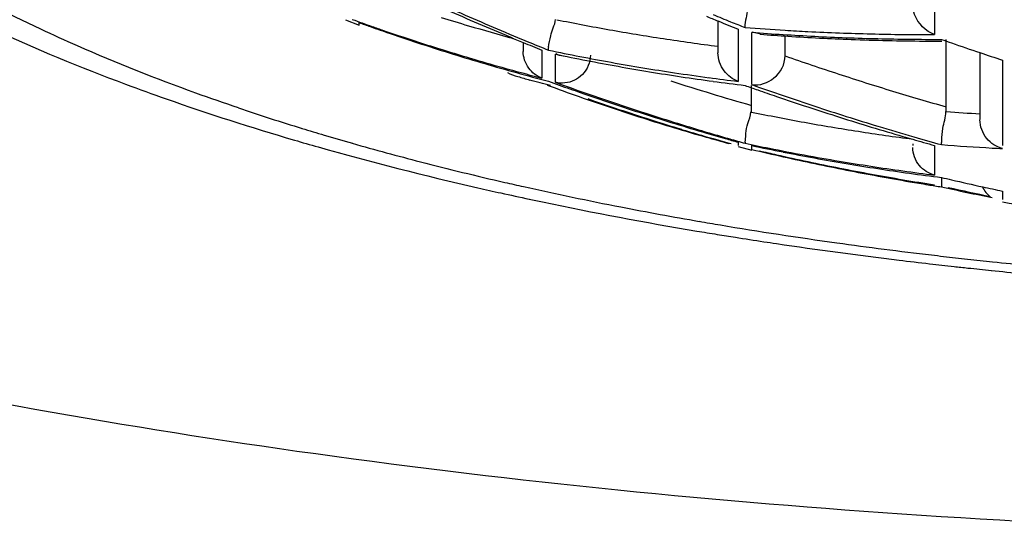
# Model space of a CAD drawing. Header units: millimetres. Extents: x -522 to 246, y -63 to 530.
# Tile 9 of 19: x -168.38 to -164.72, y 482.21 to 484.13. Entities that reach past the tile are written whole.
import ezdxf

# ---------------------------------------------------------------- set-up
doc = ezdxf.new("R2010")
doc.units = ezdxf.units.MM
doc.header["$LTSCALE"] = 23.1
doc.layers.get('0').update_dxf_attribs({"linetype": 'CONTINUOUS'})

msp = doc.modelspace()

# ---------------------------------------------------------------- linework, layer by layer
at = {"color": 9, "linetype": 'CONTINUOUS'}
for p, q in [((-164.9763, 484.35), (-164.9763, 484.0713)), ((-167.1191, 484.1066), (-167.1191, 484.1159)), ((-165.7074, 484.0917), (-165.7074, 483.8969)), ((-165.6569, 483.8852), (-165.6569, 484.0794)), ((-166.4384, 484.0138), (-166.4384, 483.9093)), ((-166.388, 483.8936), (-166.388, 483.9984)), ((-164.7242, 483.9764), (-164.7242, 483.6586)), ((-165.7074, 483.6706), (-165.7074, 483.6583)), ((-165.6569, 483.6414), (-165.6569, 483.6581)), ((-164.9763, 483.6586), (-164.9763, 483.5484)), ((-164.7242, 483.4887), (-164.7242, 483.4573))]:
    msp.add_line(p, q, dxfattribs=at)
at = {"color": 7, "linetype": 'CONTINUOUS'}
for p, q in [((-167.1695, 484.1264), (-167.1191, 484.1066)), ((-165.7828, 484.1221), (-165.7828, 484.0038)), ((-165.625, 484.0723), (-165.6556, 484.0797)), ((-165.5328, 483.9919), (-165.5328, 484.0659)), ((-166.5078, 484.0422), (-166.5078, 484.0088)), ((-164.9328, 483.7844), (-164.9328, 484.0534)), ((-164.8078, 484.0041), (-164.8078, 483.7549)), ((-165.6578, 483.7829), (-165.6578, 483.8819)), ((-165.0578, 483.6645), (-165.0578, 483.6586)), ((-165.7074, 483.6541), (-165.6569, 483.6414))]:
    msp.add_line(p, q, dxfattribs=at)
at = {"color": 9, "linetype": 'CONTINUOUS'}
for centre, radius, start, end in [((-164.4177, 491.8727), 8.1001, 252.79524, 253.54502), ((-164.4077, 491.9068), 8.1356, 253.54543, 254.78639), ((-164.7651, 492.1009), 8.1367, 258.53281, 259.22854), ((-164.734, 492.266), 8.3047, 259.23053, 260.62371), ((-165.0005, 492.9178), 8.8464, 265.58102, 266.55052), ((-164.7125, 492.3945), 8.435, 260.62152, 261.31811), ((-164.9742, 492.9262), 8.8728, 265.58697, 266.34338), ((-164.9735, 492.9402), 8.8867, 266.34434, 267.85953), ((-164.9992, 492.9399), 8.8686, 266.55035, 267.09836), ((-164.9959, 493.0097), 8.9384, 267.10006, 268.60968), ((-164.9693, 493.0547), 9.0013, 267.86044, 269.36276), ((-164.9935, 493.0989), 9.0277, 268.60835, 269.35815), ((-164.9931, 493.1344), 9.0631, 269.35781, 269.58754), ((-164.9929, 493.1523), 9.0811, 269.58755, 269.85705), ((-164.9929, 493.1708), 9.0996, 269.85705, 270.10479), ((-164.7004, 492.4735), 8.5149, 261.31808, 262.00708), ((-164.6896, 492.5508), 8.5929, 262.00708, 262.69093), ((-164.9681, 493.144), 9.0906, 269.36143, 270.10765), ((-162.0337, 494.0038), 10.6058, 250.73617, 251.30581), ((-162.0507, 493.9537), 10.5529, 251.30581, 251.87708), ((-162.0748, 493.8798), 10.4751, 251.87686, 252.45121), ((-162.9037, 493.4077), 9.9874, 252.19101, 253.99324), ((-162.1054, 493.783), 10.3737, 252.45121, 253.02997), ((-162.1003, 493.8011), 10.3924, 253.03174, 254.18358), ((-164.713, 492.2678), 8.9379, 251.37036, 252.96547), ((-164.0156, 491.7565), 8.1409, 258.36237, 259.06331), ((-164.3115, 492.4683), 8.7061, 265.90778, 266.73212), ((-163.9917, 491.8814), 8.2682, 259.06496, 260.46613), ((-164.5111, 492.9193), 9.6199, 252.95206, 253.46622), ((-164.4013, 493.2895), 10.006, 253.46692, 254.0914), ((-163.9729, 491.9915), 8.3798, 260.46442, 261.16339), ((-163.9613, 492.067), 8.4562, 261.16399, 262.54965), ((-164.2073, 493.9762), 10.7196, 254.10016, 255.50451), ((-163.936, 495.0273), 11.8052, 255.5065, 257.07347), ((-163.7749, 495.7169), 12.5134, 257.06117, 257.39215), ((-163.6195, 496.4241), 13.2374, 257.40369, 259.0049), ((-163.4064, 497.5143), 14.3483, 258.99999, 260.18376), ((-163.2948, 498.149), 14.9926, 260.17714, 260.48226), ((-163.1665, 498.9319), 15.786, 260.49282, 262.08459), ((-163.0148, 500.0109), 16.8756, 262.07889, 263.2838), ((-162.9517, 500.5344), 17.4029, 263.27888, 263.57804), ((-162.9354, 500.678), 17.5475, 263.57782, 263.72378), ((-162.9201, 500.8176), 17.6879, 263.72398, 264.02853), ((-162.8861, 501.1473), 18.0193, 264.03009, 264.88135)]:
    msp.add_arc(centre, radius, start, end, dxfattribs=at)
at = {"color": 7, "linetype": 'CONTINUOUS'}
for centre, radius, start, end in [((-162.3118, 494.2476), 11.0345, 246.03869, 246.70668), ((-162.2841, 494.2608), 11.0482, 246.05622, 246.72331), ((-161.5762, 494.5168), 11.2138, 247.73029, 247.96772), ((-161.5409, 494.5519), 11.2446, 247.73912, 248.09321), ((-164.4068, 491.7362), 8.0861, 250.21153, 250.76344), ((-164.3826, 491.7179), 8.0795, 250.20221, 250.51933), ((-164.3783, 491.73), 8.0924, 250.51939, 251.07293), ((-164.4026, 491.7481), 8.0987, 250.76338, 251.08172), ((-162.3429, 494.1754), 10.956, 246.70668, 247.37821), ((-162.3157, 494.1874), 10.9683, 246.72329, 247.40894), ((-161.5917, 494.4784), 11.1724, 247.96761, 248.38441), ((-161.5514, 494.5259), 11.2166, 248.09323, 248.39074), ((-164.3971, 491.7644), 8.1159, 251.08192, 251.95026), ((-164.3672, 491.7626), 8.1269, 251.07383, 252.80907), ((-162.3647, 494.1231), 10.8993, 247.37854, 247.65861), ((-162.3361, 494.1386), 10.9153, 247.40932, 247.61683), ((-164.9594, 492.8911), 8.8439, 265.68232, 266.35138), ((-164.9563, 492.9393), 8.8922, 266.35146, 267.10853), ((-164.9537, 492.9912), 8.9442, 267.10855, 267.86271), ((-164.389, 491.7891), 8.1419, 251.95029, 252.81666), ((-162.3803, 494.0852), 10.8583, 247.65854, 248.05368), ((-162.3512, 494.1018), 10.8755, 247.61668, 248.06842), ((-164.9506, 493.081), 9.0341, 267.86441, 269.58561), ((-164.9498, 493.1601), 9.1132, 269.58376, 270.00064), ((-161.3045, 494.4271), 10.996, 250.63259, 250.84097), ((-161.3283, 494.3585), 10.9234, 250.84071, 251.42564), ((-164.3808, 491.8157), 8.1697, 252.81668, 253.68096), ((-164.3549, 491.8023), 8.1684, 252.80844, 253.67289), ((-164.6951, 492.2477), 8.4118, 258.2139, 259.83331), ((-164.6766, 492.1994), 8.3778, 258.21224, 259.02462), ((-161.3472, 494.3023), 10.864, 251.42577, 251.89035), ((-164.3717, 491.8467), 8.2021, 253.68104, 254.54286), ((-164.3462, 491.832), 8.1993, 253.67293, 254.53506), ((-164.659, 492.291), 8.471, 259.0257, 260.63637), ((-164.68, 492.3302), 8.4956, 259.83136, 260.63501), ((-164.3652, 491.8701), 8.2264, 254.54258, 254.8458), ((-164.3376, 491.8631), 8.2316, 254.53506, 255.39475), ((-164.3606, 491.8874), 8.2443, 254.84589, 255.40169), ((-164.6758, 492.3558), 8.5216, 260.63501, 261.43756), ((-164.6505, 492.341), 8.5217, 260.63505, 261.43758), ((-164.6675, 492.4109), 8.5773, 261.43811, 262.30384), ((-164.6428, 492.3926), 8.5739, 261.43801, 262.23702), ((-163.5188, 491.7092), 8.3457, 249.66813, 250.539), ((-162.8969, 493.609), 10.3286, 250.09567, 250.56384), ((-162.8733, 493.6084), 10.3311, 250.11062, 250.79947), ((-164.6564, 492.4933), 8.6604, 262.30366, 263.02975), ((-164.6317, 492.4742), 8.6563, 262.23706, 263.02989), ((-162.088, 493.9992), 10.7367, 250.44241, 250.71091), ((-162.0419, 494.068), 10.8058, 250.45489, 251.11254), ((-162.9095, 493.5733), 10.2906, 250.56399, 250.7857), ((-163.6304, 491.3934), 8.0107, 250.53908, 251.43681), ((-162.9388, 493.4885), 10.2009, 250.78401, 252.17529), ((-162.8947, 493.5472), 10.2662, 250.79946, 251.49131), ((-162.1005, 493.9634), 10.6988, 250.71083, 251.10563), ((-162.1326, 493.8687), 10.5987, 251.10417, 252.44125), ((-162.0895, 493.9286), 10.6585, 251.11252, 251.77796), ((-163.6104, 491.3659), 7.9879, 250.57394, 252.32983), ((-162.9405, 493.409), 10.1206, 251.48912, 252.88856), ((-162.1352, 493.7895), 10.5121, 251.7772, 253.12254), ((-163.6631, 491.2978), 7.9097, 251.44086, 252.33777), ((-162.9743, 493.3786), 10.0855, 252.17663, 252.87814), ((-163.6284, 491.4066), 8.0239, 252.33779, 253.21744), ((-163.5982, 491.4041), 8.028, 252.32921, 253.20358), ((-162.9967, 493.3061), 10.0096, 252.87815, 253.58357), ((-162.966, 493.3281), 10.0358, 252.89151, 253.59503), ((-162.1675, 493.7591), 10.4838, 252.44248, 253.11632), ((-162.16, 493.7087), 10.4275, 253.12398, 253.88659), ((-163.6085, 491.4722), 8.0925, 253.21656, 254.09193), ((-163.5896, 491.4326), 8.0578, 253.20361, 254.07539), ((-163.0138, 493.2483), 9.9493, 253.58386, 253.99898), ((-162.9539, 493.369), 10.0785, 253.5948, 253.95603), ((-162.1895, 493.6867), 10.4081, 253.11633, 253.79372), ((-162.2035, 493.639), 10.3584, 253.79409, 254.0048), ((-164.3645, 493.8817), 10.6337, 253.63927, 254.13847), ((-163.6041, 491.4877), 8.1086, 254.09185, 254.71314), ((-163.5829, 491.4559), 8.082, 254.07521, 254.56894), ((-163.0245, 493.211), 9.9105, 253.99906, 254.29335), ((-162.9459, 493.3966), 10.1072, 253.95602, 254.29298), ((-163.9288, 491.943), 8.4599, 258.03875, 258.66552), ((-163.9187, 491.8497), 8.374, 258.01978, 258.83348), ((-162.2141, 493.6018), 10.3198, 254.00463, 254.47493), ((-162.166, 493.6881), 10.4061, 253.88665, 254.47606), ((-164.2691, 492.4951), 8.8598, 265.58579, 266.81076), ((-164.0872, 494.8742), 11.6642, 254.16036, 257.17158), ((-163.4397, 492.9617), 9.578, 256.61479, 257.33591), ((-163.5198, 492.7252), 9.328, 256.9391, 257.3365), ((-163.9432, 491.8716), 8.387, 258.66507, 260.47392), ((-163.5396, 492.6359), 9.2365, 257.33473, 258.82585), ((-163.916, 491.864), 8.3886, 258.83438, 260.46219), ((-164.2673, 492.5309), 8.8956, 266.81191, 267.05631), ((-163.4956, 492.7129), 9.323, 257.33586, 258.07527), ((-163.5362, 492.5205), 9.1263, 258.075, 259.58109), ((-163.9319, 491.9386), 8.4549, 260.47393, 261.28308), ((-163.905, 491.929), 8.4545, 260.46181, 261.27102), ((-163.5606, 492.5306), 9.1291, 258.82734, 259.5794), ((-163.923, 491.9965), 8.5135, 261.28293, 262.08769), ((-163.5732, 492.4618), 9.0592, 259.57942, 260.33576), ((-163.8978, 491.9764), 8.5024, 261.27094, 262.07677), ((-163.9164, 492.0442), 8.5617, 262.08769, 262.88909), ((-163.892, 492.0178), 8.5442, 262.07677, 262.87983), ((-163.5399, 492.5024), 9.1079, 259.58384, 260.33612), ((-163.585, 492.393), 8.9894, 260.33575, 261.09645), ((-163.5252, 492.5885), 9.1952, 260.33564, 260.76955), ((-163.516, 492.6449), 9.2524, 260.76942, 261.07731), ((-162.6847, 493.1343), 9.8588, 256.70989, 256.93533), ((-162.6954, 493.0879), 9.8113, 256.93496, 257.63094), ((-163.7715, 496.1954), 13.0226, 257.10817, 257.49656), ((-163.7041, 496.4998), 13.3343, 257.49685, 257.96203), ((-163.1631, 491.5323), 8.2245, 257.44378, 258.78913), ((-163.1532, 491.4381), 8.1313, 257.40843, 258.5434), ((-164.7078, 483.5468), 0.1, 205.4442, 232.2088), ((-162.7079, 493.0312), 9.7531, 257.6312, 258.06906), ((-163.6522, 496.7421), 13.5821, 257.96125, 258.17303), ((-163.4708, 497.6246), 14.4831, 258.18632, 260.49957), ((-162.7578, 495.286), 12, 260.56866, 264.45436), ((-163.2568, 498.8421), 15.7192, 260.46266, 260.74379), ((-163.2218, 499.0567), 15.9366, 260.7437, 260.98852), ((-163.182, 499.3087), 16.1918, 260.98887, 261.3689), ((-163.1489, 499.5258), 16.4113, 261.36841, 261.53332), ((-163.0544, 500.1778), 17.0701, 261.542, 263.08744), ((-162.9685, 500.8651), 17.7628, 263.07916, 263.44952), ((-162.9433, 501.0841), 17.9832, 263.44934, 263.74098), ((-162.9274, 501.2291), 18.1291, 263.7408, 263.90446), ((-162.913, 501.3637), 18.2645, 263.9046, 264.17966), ((-162.894, 501.5503), 18.4521, 264.17979, 264.54047)]:
    msp.add_arc(centre, radius, start, end, dxfattribs=at)
for points, knots in [([(-162.7578, 482.2077), (-163.5384, 482.2077), (-165.0742, 482.2586), (-167.3028, 482.4855), (-169.3593, 482.8539), (-171.1679, 483.3485), (-172.6621, 483.9501), (-173.6637, 484.557), (-174.2377, 485.0942), (-174.5332, 485.4879), (-174.7159, 485.8948), (-174.7576, 486.1764), (-174.7576, 486.3119)], [0, 0, 0, 0, 0.174642, 0.343458, 0.500702, 0.641548, 0.762106, 0.860277, 0.901199, 0.937311, 0.969695, 1, 1, 1, 1]), ([(-165.6587, 484.2409), (-165.6587, 484.2256), (-165.6673, 484.1898), (-165.6764, 484.1428), (-165.6834, 484.11), (-165.6829, 484.098)], [0, 0, 0, 0, 0.316592, 0.750481, 1, 1, 1, 1]), ([(-168.6413, 484.1688), (-168.5904, 484.1433), (-168.3767, 484.0402), (-168.1569, 483.9497), (-167.9879, 483.8866)], [0, 0, 0, 0, 0.239904, 1, 1, 1, 1]), ([(-164.9763, 484.0713), (-165.0094, 484.0832), (-165.0488, 484.1226), (-165.0578, 484.17), (-165.0578, 484.1824)], [0, 0, 0, 0, 0.73944, 1, 1, 1, 1]), ([(-166.4132, 484.0239), (-166.4118, 484.0381), (-166.4071, 484.0625), (-166.397, 484.0964), (-166.3875, 484.1166), (-166.3875, 484.1275)], [0, 0, 0, 0, 0.401522, 0.692052, 1, 1, 1, 1]), ([(-166.4131, 484.0132), (-166.4134, 484.0145), (-166.4141, 484.0186), (-166.4131, 484.0227), (-166.4125, 484.0254)], [0, 0, 0, 0, 0.316327, 1, 1, 1, 1]), ([(-166.4384, 483.9093), (-166.4577, 483.9165), (-166.4936, 483.9437), (-166.5078, 483.987), (-166.5078, 484.0088)], [0, 0, 0, 0, 0.485099, 1, 1, 1, 1]), ([(-166.2578, 483.994), (-166.2578, 483.9682), (-166.2794, 483.917), (-166.3284, 483.8937), (-166.3523, 483.8911)], [0, 0, 0, 0, 0.517239, 1, 1, 1, 1]), ([(-165.7074, 483.8969), (-165.728, 483.9044), (-165.7666, 483.9333), (-165.7828, 483.9796), (-165.7828, 484.003)], [0, 0, 0, 0, 0.484479, 1, 1, 1, 1]), ([(-165.6553, 483.8843), (-165.6272, 483.881), (-165.565, 483.9017), (-165.5328, 483.9612), (-165.5328, 483.9919)], [0, 0, 0, 0, 0.479727, 1, 1, 1, 1]), ([(-166.5659, 483.9303), (-166.555, 483.9222), (-166.5257, 483.9153), (-166.4985, 483.9062), (-166.4838, 483.902)], [0, 0, 0, 0, 0.471354, 1, 1, 1, 1]), ([(-167.9879, 483.8866), (-167.9379, 483.868), (-167.7305, 483.7929), (-167.5202, 483.7257), (-167.3599, 483.6786)], [0, 0, 0, 0, 0.242273, 1, 1, 1, 1]), ([(-165.6794, 483.6663), (-165.6817, 483.6693), (-165.6798, 483.6832), (-165.6795, 483.7071), (-165.6723, 483.743), (-165.6609, 483.7688), (-165.6609, 483.7835)], [0, 0, 0, 0, 0.095881, 0.312701, 0.629589, 1, 1, 1, 1]), ([(-164.9498, 483.6615), (-164.9504, 483.6664), (-164.9493, 483.6868), (-164.9474, 483.7281), (-164.9345, 483.7634), (-164.9345, 483.7845)], [0, 0, 0, 0, 0.11978, 0.48925, 1, 1, 1, 1]), ([(-164.7242, 483.6471), (-164.7465, 483.653), (-164.7895, 483.6808), (-164.8078, 483.7296), (-164.8078, 483.7543)], [0, 0, 0, 0, 0.4836, 1, 1, 1, 1]), ([(-164.9763, 483.5484), (-164.998, 483.5537), (-165.0405, 483.58), (-165.0578, 483.6276), (-165.0578, 483.6515)], [0, 0, 0, 0, 0.483495, 1, 1, 1, 1]), ([(-164.9469, 483.5036), (-164.9492, 483.5018), (-164.9497, 483.5247), (-164.9498, 483.53), (-164.9491, 483.539)], [0, 0, 0, 0, 0.244002, 1, 1, 1, 1])]:
    msp.add_open_spline(points, degree=3, knots=knots, dxfattribs=at)
at = {"color": 9, "linetype": 'CONTINUOUS'}
for points, knots in [([(-168.1674, 484.029), (-168.2129, 484.0491), (-168.3853, 484.1275), (-168.5537, 484.2148), (-168.6741, 484.2854)], [0, 0, 0, 0, 0.262894, 1, 1, 1, 1]), ([(-167.5682, 483.7983), (-167.6211, 483.8161), (-167.8232, 483.8865), (-168.0225, 483.9652), (-168.1674, 484.029)], [0, 0, 0, 0, 0.260648, 1, 1, 1, 1])]:
    msp.add_open_spline(points, degree=3, knots=knots, dxfattribs=at)
at = {"color": 7, "linetype": 'CONTINUOUS'}
for points in [[(-166.3578, 483.991), (-166.3679, 483.9919), (-166.3792, 483.9936), (-166.387, 484.0002)], [(-166.4066, 483.8818), (-166.4322, 483.8889), (-166.4582, 483.8949), (-166.4838, 483.902)], [(-166.3523, 483.8911), (-166.3641, 483.8898), (-166.3765, 483.8906), (-166.388, 483.8936)]]:
    msp.add_open_spline(points, degree=3, dxfattribs=at)

doc.saveas('drawing.dxf')
